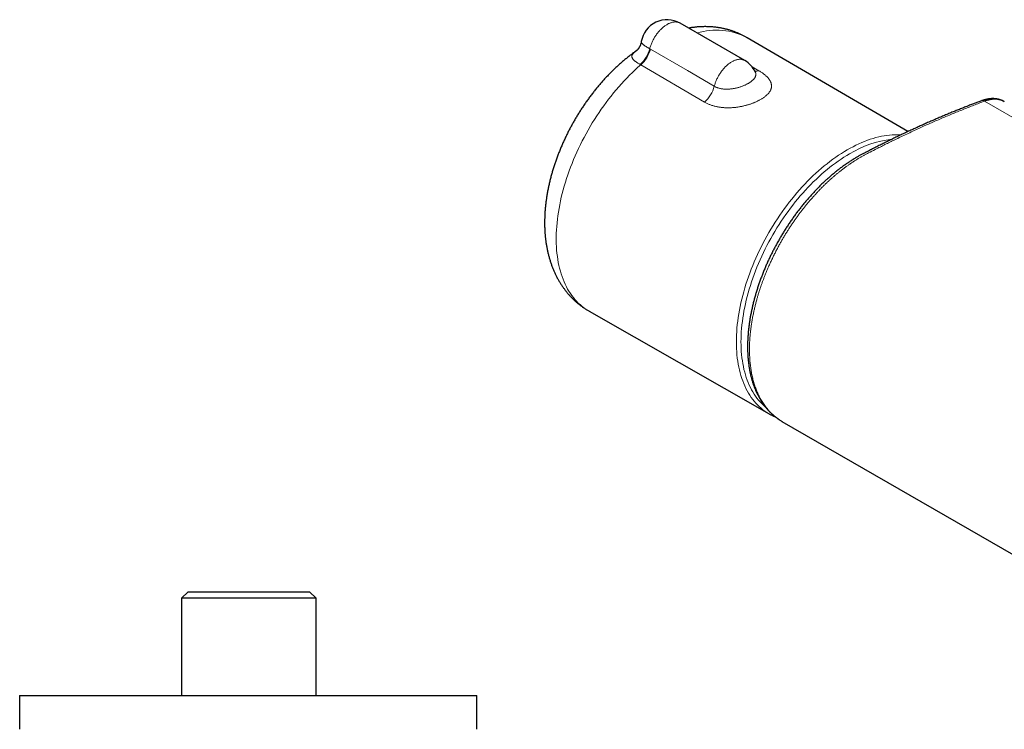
# Model space of a CAD drawing. Header units: millimetres. Extents: x 8 to 757, y 12 to 389.
# Tile 7 of 18: x 424 to 575, y 134 to 243. Entities that reach past the tile are written whole.
import ezdxf

# ---------------------------------------------------------------- set-up
doc = ezdxf.new("R2010")
doc.units = ezdxf.units.MM

msp = doc.modelspace()

# ---------------------------------------------------------------- linework, layer by layer
at = {"color": 7, "linetype": 'Continuous', "lineweight": 30}
for p, q in [((535.08, 236.54), (525.18, 242.25)), ((560.03, 225.65), (535.42, 240.03)), ((536.68, 234.82), (536.68, 234.82)), ((571.32, 230.38), (571.32, 230.38)), ((511.25, 198.17), (538.8, 182.46)), ((540.77, 181.31), (676.53, 102.93)), ((540.77, 181.31), (540.77, 181.31)), ((449.85, 155.22), (448.85, 154.22)), ((448.85, 154.22), (448.85, 139.33)), ((469.45, 154.22), (448.85, 154.22)), ((449.85, 155.22), (468.45, 155.22)), ((469.45, 154.22), (468.45, 155.22)), ((469.45, 139.33), (469.45, 154.22)), ((424.07, 139.33), (424.07, 134.17)), ((424.07, 139.33), (494.07, 139.33)), ((494.07, 134.17), (494.07, 139.33))]:
    msp.add_line(p, q, dxfattribs=at)
at = {"color": 252, "linetype": 'Continuous', "lineweight": 0}
for p, q in [((520.52, 238.35), (520.64, 238.28)), ((519.15, 235.88), (519.07, 235.93)), ((528.91, 230.17), (519.15, 235.88)), ((536.2, 235.57), (537.23, 234.97)), ((707.56, 151.94), (571.79, 230.32))]:
    msp.add_line(p, q, dxfattribs=at)
at = {"color": 252, "linetype": 'Continuous', "lineweight": 0, "flags": 128}
for points in [[(520.52, 238.35), (520.55, 238.48), (520.59, 238.6), (520.63, 238.73), (520.67, 238.85), (520.72, 238.98), (520.77, 239.11), (520.82, 239.23), (520.88, 239.36), (520.94, 239.48), (521, 239.6), (521.06, 239.73), (521.13, 239.85), (521.2, 239.97), (521.27, 240.09), (521.34, 240.2), (521.42, 240.32), (521.49, 240.43), (521.57, 240.55), (521.65, 240.65), (521.74, 240.76), (521.82, 240.87), (521.91, 240.97), (522, 241.07), (522.09, 241.17), (522.18, 241.26), (522.27, 241.35), (522.36, 241.44), (522.46, 241.53), (522.55, 241.61), (522.65, 241.69), (522.74, 241.76), (522.84, 241.83), (522.94, 241.9), (523.03, 241.96), (523.13, 242.02), (523.23, 242.08), (523.33, 242.13), (523.42, 242.18), (523.52, 242.23), (523.62, 242.27), (523.72, 242.3), (523.81, 242.33), (523.91, 242.36), (524, 242.39), (524.09, 242.41), (524.18, 242.42), (524.28, 242.43), (524.36, 242.44), (524.45, 242.44), (524.54, 242.44), (524.62, 242.43), (524.71, 242.42), (524.79, 242.4), (524.87, 242.38), (524.95, 242.36), (525.02, 242.33), (525.09, 242.3), (525.17, 242.26), (525.18, 242.25)], [(520.64, 238.28), (526.29, 234.99), (530.41, 232.6)], [(530.41, 232.6), (530.44, 232.72), (530.48, 232.85), (530.52, 232.97), (530.56, 233.1), (530.61, 233.22), (530.65, 233.35), (530.71, 233.48), (530.76, 233.6), (530.82, 233.72), (530.88, 233.85), (530.94, 233.97), (531, 234.09), (531.07, 234.21), (531.14, 234.33), (531.21, 234.45), (531.29, 234.56), (531.36, 234.67), (531.44, 234.79), (531.52, 234.9), (531.6, 235), (531.69, 235.11), (531.77, 235.21), (531.86, 235.31), (531.95, 235.41), (532.04, 235.51), (532.13, 235.6), (532.22, 235.69), (532.31, 235.77), (532.41, 235.86), (532.5, 235.93), (532.6, 236.01), (532.69, 236.08), (532.79, 236.15), (532.89, 236.22), (532.98, 236.28), (533.08, 236.34), (533.18, 236.39), (533.27, 236.44), (533.37, 236.49), (533.47, 236.53), (533.56, 236.57), (533.66, 236.6), (533.75, 236.63), (533.85, 236.66), (533.94, 236.68), (534.03, 236.7), (534.12, 236.71), (534.21, 236.72), (534.3, 236.72), (534.39, 236.72), (534.47, 236.72), (534.56, 236.71), (534.64, 236.7), (534.72, 236.68), (534.8, 236.66), (534.87, 236.63), (534.95, 236.6), (535.02, 236.57), (535.08, 236.54)], [(519.15, 235.88), (518.72, 235.5), (518.29, 235.1), (517.86, 234.7), (517.44, 234.28), (517.02, 233.86), (516.61, 233.42), (516.2, 232.98), (515.79, 232.52), (515.39, 232.06), (515, 231.58), (514.61, 231.1), (514.22, 230.61), (513.85, 230.11), (513.48, 229.61), (513.11, 229.1), (512.76, 228.58), (512.41, 228.05), (512.07, 227.52), (511.73, 226.98), (511.41, 226.44), (511.09, 225.89), (510.78, 225.34), (510.48, 224.78), (510.19, 224.22), (509.91, 223.66), (509.63, 223.09), (509.37, 222.52), (509.11, 221.95), (508.87, 221.37), (508.63, 220.79), (508.41, 220.22), (508.19, 219.64), (507.99, 219.06), (507.79, 218.48), (507.61, 217.9), (507.44, 217.33), (507.28, 216.75), (507.13, 216.18), (506.99, 215.61), (506.86, 215.04), (506.74, 214.47), (506.64, 213.9), (506.54, 213.34), (506.46, 212.79), (506.39, 212.24), (506.33, 211.69), (506.28, 211.15), (506.24, 210.61), (506.22, 210.08), (506.21, 209.56), (506.21, 209.04), (506.22, 208.53), (506.24, 208.02), (506.27, 207.53), (506.32, 207.04), (506.38, 206.56), (506.45, 206.09), (506.53, 205.63), (506.62, 205.17), (506.72, 204.73), (506.84, 204.3), (506.97, 203.87), (507.1, 203.46), (507.25, 203.06), (507.41, 202.67), (507.58, 202.29), (507.76, 201.92), (507.96, 201.56), (508.16, 201.22), (508.37, 200.89), (508.6, 200.57), (508.83, 200.26), (509.07, 199.97), (509.33, 199.69), (509.59, 199.42), (509.86, 199.17), (510.14, 198.93), (510.43, 198.7), (510.73, 198.49), (511.04, 198.29), (511.25, 198.17)], [(538.72, 182.5), (538.45, 182.67), (538.15, 182.87), (537.85, 183.09), (537.57, 183.32), (537.29, 183.57), (537.03, 183.82), (536.77, 184.09), (536.53, 184.38), (536.29, 184.67), (536.06, 184.98), (535.84, 185.31), (535.64, 185.64), (535.44, 185.99), (535.25, 186.35), (535.08, 186.72), (534.91, 187.1), (534.76, 187.49), (534.62, 187.89), (534.49, 188.31), (534.37, 188.73), (534.26, 189.17), (534.16, 189.61), (534.07, 190.06), (534, 190.53), (533.93, 191), (533.88, 191.48), (533.84, 191.96), (533.81, 192.46), (533.79, 192.96), (533.79, 193.47), (533.79, 193.99), (533.81, 194.51), (533.84, 195.04), (533.88, 195.57), (533.93, 196.11), (534, 196.66), (534.07, 197.21), (534.16, 197.76), (534.26, 198.32), (534.37, 198.88), (534.49, 199.44), (534.62, 200.01), (534.76, 200.58), (534.91, 201.15), (535.08, 201.72), (535.25, 202.29), (535.44, 202.86), (535.64, 203.44), (535.84, 204.01), (536.06, 204.58), (536.29, 205.16), (536.53, 205.73), (536.77, 206.3), (537.03, 206.86), (537.29, 207.43), (537.57, 207.99), (537.85, 208.55), (538.15, 209.1), (538.45, 209.65), (538.76, 210.2), (539.08, 210.74), (539.4, 211.28), (539.74, 211.81), (540.08, 212.33), (540.43, 212.85), (540.78, 213.37), (541.15, 213.87), (541.52, 214.37), (541.89, 214.86), (542.27, 215.34), (542.66, 215.82), (543.05, 216.28), (543.45, 216.74), (543.86, 217.19), (544.26, 217.63), (544.68, 218.06), (545.09, 218.47), (545.51, 218.88), (545.94, 219.28), (546.37, 219.66), (546.8, 220.04), (547.23, 220.4), (547.67, 220.75), (548.1, 221.09), (548.54, 221.42), (548.99, 221.74), (549.43, 222.04), (549.87, 222.33), (550.32, 222.6), (550.76, 222.87), (551.2, 223.12), (551.65, 223.35), (552.09, 223.58), (552.53, 223.78), (552.97, 223.98), (553.41, 224.16), (553.85, 224.33), (554.29, 224.48), (554.72, 224.61), (555.15, 224.74), (555.58, 224.84), (556, 224.94), (556.42, 225.01), (556.84, 225.08), (557.25, 225.13), (557.66, 225.16), (558.07, 225.18), (558.46, 225.18), (558.86, 225.17), (559, 225.16)], [(551.11, 222.26), (550.68, 222), (550.24, 221.73), (549.81, 221.44), (549.37, 221.15), (548.94, 220.84), (548.51, 220.52), (548.08, 220.19), (547.66, 219.84), (547.23, 219.49), (546.81, 219.12), (546.39, 218.74), (545.98, 218.35), (545.56, 217.95), (545.16, 217.54), (544.75, 217.12), (544.35, 216.7), (543.96, 216.26), (543.57, 215.81), (543.18, 215.35), (542.8, 214.89), (542.43, 214.42), (542.06, 213.94), (541.7, 213.45), (541.34, 212.95), (540.99, 212.45), (540.65, 211.94), (540.32, 211.43), (539.99, 210.91), (539.67, 210.38), (539.36, 209.85), (539.06, 209.32), (538.76, 208.78), (538.47, 208.23), (538.2, 207.69), (537.93, 207.14), (537.67, 206.58), (537.42, 206.03), (537.17, 205.47), (536.94, 204.91), (536.72, 204.35), (536.51, 203.79), (536.3, 203.23), (536.11, 202.67), (535.93, 202.11), (535.76, 201.55), (535.6, 200.99), (535.45, 200.43), (535.31, 199.87), (535.18, 199.32), (535.06, 198.77), (534.95, 198.22), (534.86, 197.67), (534.77, 197.13), (534.7, 196.59), (534.63, 196.06), (534.58, 195.53), (534.54, 195.01), (534.52, 194.49), (534.5, 193.98), (534.49, 193.47), (534.5, 192.97), (534.52, 192.48), (534.54, 192), (534.58, 191.52), (534.63, 191.05), (534.7, 190.59), (534.77, 190.14), (534.86, 189.69), (534.95, 189.26), (535.06, 188.83), (535.18, 188.42), (535.31, 188.01), (535.45, 187.62), (535.6, 187.23), (535.76, 186.86), (535.93, 186.5), (536.11, 186.15), (536.3, 185.81), (536.51, 185.48), (536.72, 185.16), (536.94, 184.86), (537.17, 184.57), (537.42, 184.29), (537.67, 184.02), (537.93, 183.77), (538.2, 183.53), (538.24, 183.5)]]:
    msp.add_lwpolyline(points, dxfattribs=at)
at = {"color": 7, "linetype": 'Continuous', "lineweight": 30, "flags": 128}
msp.add_lwpolyline([(538.88, 182.42), (538.76, 182.48), (538.72, 182.5)], dxfattribs=at)
at = {"color": 7, "linetype": 'Continuous', "lineweight": 30}
for centre, start, end in [((523.18, 238.79), 60.0027, 170.7521), ((533.08, 233.07), 25.8416, 60.0027)]:
    msp.add_arc(centre, 4, start, end, dxfattribs=at)
at = {"color": 252, "linetype": 'Continuous', "lineweight": 0}
for centre, radius, start, end in [((530.73, 231.23), 9.97, 61.9741, 107.2694), ((515.78, 239.54), 4.89, 312.3273, 345.9268), ((515.86, 239.59), 4.96, 311.5985, 344.6925), ((536.8, 236.36), 1.45, 262.981, 287.1558), ((525.62, 233.88), 4.96, 311.6338, 345.0517), ((571.49, 229.85), 0.556, 57.176, 107.6123), ((559.4, 208.66), 15.92, 96.5726, 121.3533)]:
    msp.add_arc(centre, radius, start, end, dxfattribs=at)
at = {"color": 7, "linetype": 'Continuous', "lineweight": 30}
for points, knots in [([(535.42, 240.03), (535.37, 240.06), (535.26, 240.13), (535.09, 240.22), (534.89, 240.33), (534.69, 240.43), (534.48, 240.53), (534.28, 240.62), (534.07, 240.71), (533.86, 240.8), (533.65, 240.88), (533.44, 240.96), (533.23, 241.04), (533.01, 241.11), (532.8, 241.18), (532.58, 241.24), (532.36, 241.3), (532.14, 241.36), (531.91, 241.41), (531.69, 241.46), (531.46, 241.5), (531.24, 241.54), (531.01, 241.58), (530.78, 241.61), (530.55, 241.64), (530.31, 241.66), (530.08, 241.68), (529.84, 241.7), (529.61, 241.71), (529.37, 241.72), (529.13, 241.72), (528.89, 241.72), (528.65, 241.72), (528.4, 241.71), (528.16, 241.7), (527.92, 241.68), (527.67, 241.66), (527.42, 241.63), (527.18, 241.6), (526.93, 241.57), (526.7, 241.53), (526.55, 241.51), (526.49, 241.5)], [0, 0, 0, 0, 0.017168, 0.041609, 0.066048, 0.09049, 0.114938, 0.139398, 0.163873, 0.188368, 0.212886, 0.237433, 0.262012, 0.286627, 0.311283, 0.335984, 0.360734, 0.385537, 0.410398, 0.435319, 0.460305, 0.485361, 0.510489, 0.535694, 0.560979, 0.586348, 0.611804, 0.63735, 0.66299, 0.688726, 0.714561, 0.740499, 0.76654, 0.792688, 0.818943, 0.845308, 0.871784, 0.898372, 0.925072, 0.951885, 0.978811, 1, 1, 1, 1]), ([(519.23, 239.43), (519.23, 239.42), (519.22, 239.38), (519.21, 239.31), (519.19, 239.21), (519.16, 239.12), (519.13, 239.02), (519.1, 238.93), (519.07, 238.85), (519.03, 238.76), (518.99, 238.69), (518.95, 238.61), (518.91, 238.54), (518.87, 238.48), (518.84, 238.42), (518.8, 238.36), (518.76, 238.31), (518.72, 238.27), (518.69, 238.23), (518.66, 238.19), (518.63, 238.16), (518.6, 238.13), (518.57, 238.1), (518.55, 238.08), (518.53, 238.06), (518.51, 238.05), (518.5, 238.04), (518.49, 238.03), (518.48, 238.02), (518.48, 238.02), (518.47, 238.01), (518.47, 238.01), (518.47, 238.01)], [0, 0, 0, 0, 0.011597, 0.052771, 0.09672, 0.140292, 0.183442, 0.2261, 0.268191, 0.309634, 0.350347, 0.390253, 0.429284, 0.46739, 0.504541, 0.540728, 0.57597, 0.610303, 0.643785, 0.676488, 0.708496, 0.7399, 0.770795, 0.80128, 0.831453, 0.85485, 0.877647, 0.905821, 0.934039, 0.962447, 0.991151, 1, 1, 1, 1]), ([(518.47, 238.01), (518.44, 237.99), (518.33, 237.92), (518.15, 237.78), (517.9, 237.61), (517.67, 237.43), (517.43, 237.24), (517.19, 237.06), (516.96, 236.87), (516.72, 236.68), (516.49, 236.49), (516.26, 236.29), (516.03, 236.09), (515.8, 235.88), (515.58, 235.68), (515.35, 235.47), (515.13, 235.26), (514.91, 235.05), (514.69, 234.83), (514.47, 234.61), (514.25, 234.39), (514.04, 234.16), (513.82, 233.94), (513.61, 233.71), (513.4, 233.48), (513.2, 233.24), (512.99, 233.01), (512.79, 232.77), (512.58, 232.53), (512.38, 232.29), (512.19, 232.04), (511.99, 231.8), (511.79, 231.55), (511.6, 231.3), (511.41, 231.05), (511.22, 230.79), (511.04, 230.54), (510.85, 230.28), (510.67, 230.02), (510.49, 229.76), (510.31, 229.49), (510.14, 229.23), (509.96, 228.96), (509.79, 228.69), (509.62, 228.42), (509.46, 228.15), (509.29, 227.88), (509.13, 227.61), (508.97, 227.33), (508.81, 227.06), (508.66, 226.78), (508.5, 226.5), (508.35, 226.22), (508.2, 225.94), (508.06, 225.65), (507.92, 225.37), (507.77, 225.08), (507.64, 224.8), (507.5, 224.51), (507.37, 224.22), (507.24, 223.93), (507.11, 223.64), (506.99, 223.35), (506.86, 223.06), (506.74, 222.77), (506.63, 222.48), (506.51, 222.18), (506.4, 221.89), (506.29, 221.6), (506.19, 221.3), (506.08, 221), (505.98, 220.71), (505.89, 220.41), (505.79, 220.11), (505.7, 219.82), (505.61, 219.52), (505.53, 219.22), (505.44, 218.92), (505.36, 218.62), (505.29, 218.32), (505.21, 218.03), (505.14, 217.73), (505.08, 217.43), (505.01, 217.13), (504.95, 216.83), (504.89, 216.53), (504.84, 216.23), (504.79, 215.93), (504.74, 215.63), (504.7, 215.34), (504.65, 215.04), (504.62, 214.74), (504.58, 214.44), (504.55, 214.15), (504.52, 213.85), (504.5, 213.56), (504.48, 213.26), (504.46, 212.97), (504.45, 212.68), (504.44, 212.38), (504.43, 212.09), (504.43, 211.8), (504.43, 211.51), (504.43, 211.22), (504.44, 210.94), (504.45, 210.65), (504.47, 210.37), (504.49, 210.08), (504.51, 209.8), (504.54, 209.52), (504.57, 209.24), (504.6, 208.97), (504.64, 208.69), (504.68, 208.42), (504.73, 208.15), (504.77, 207.88), (504.83, 207.61), (504.88, 207.35), (504.94, 207.09), (505.01, 206.83), (505.07, 206.57), (505.14, 206.31), (505.22, 206.06), (505.3, 205.81), (505.38, 205.56), (505.46, 205.32), (505.55, 205.08), (505.64, 204.84), (505.74, 204.6), (505.83, 204.37), (505.94, 204.14), (506.04, 203.91), (506.15, 203.69), (506.26, 203.47), (506.37, 203.25), (506.49, 203.03), (506.61, 202.82), (506.74, 202.61), (506.86, 202.41), (506.99, 202.21), (507.13, 202.01), (507.26, 201.81), (507.4, 201.62), (507.54, 201.43), (507.69, 201.24), (507.83, 201.06), (507.98, 200.88), (508.13, 200.71), (508.29, 200.53), (508.45, 200.37), (508.61, 200.2), (508.77, 200.04), (508.94, 199.88), (509.1, 199.72), (509.27, 199.57), (509.45, 199.42), (509.62, 199.28), (509.8, 199.14), (509.98, 199), (510.16, 198.87), (510.35, 198.74), (510.53, 198.61), (510.72, 198.49), (510.91, 198.37), (511.09, 198.26), (511.2, 198.2), (511.25, 198.17)], [0, 0, 0, 0, 0.00224, 0.008604, 0.014966, 0.021325, 0.027681, 0.034033, 0.040382, 0.046728, 0.053069, 0.059406, 0.065738, 0.072066, 0.078389, 0.084708, 0.091022, 0.097331, 0.103636, 0.109936, 0.116231, 0.122522, 0.128808, 0.13509, 0.141368, 0.147641, 0.153911, 0.160177, 0.166438, 0.172697, 0.178951, 0.185203, 0.191451, 0.197696, 0.203939, 0.210178, 0.216416, 0.222651, 0.228884, 0.235115, 0.241344, 0.247572, 0.253799, 0.260024, 0.266248, 0.272472, 0.278695, 0.284918, 0.291141, 0.297363, 0.303586, 0.309809, 0.316033, 0.322257, 0.328483, 0.33471, 0.340937, 0.347167, 0.353398, 0.359631, 0.365867, 0.372104, 0.378345, 0.384587, 0.390833, 0.397082, 0.403334, 0.409589, 0.415848, 0.422111, 0.428378, 0.434649, 0.440923, 0.447203, 0.453487, 0.459775, 0.466068, 0.472366, 0.478669, 0.484977, 0.49129, 0.497608, 0.503931, 0.51026, 0.516593, 0.522932, 0.529276, 0.535625, 0.541978, 0.548337, 0.554699, 0.561067, 0.567438, 0.573813, 0.580192, 0.586573, 0.592958, 0.599344, 0.605732, 0.612121, 0.618511, 0.6249, 0.631288, 0.637674, 0.644057, 0.650436, 0.65681, 0.663179, 0.669541, 0.675895, 0.68224, 0.688575, 0.694898, 0.70121, 0.707508, 0.713791, 0.720059, 0.726309, 0.732542, 0.738756, 0.74495, 0.751124, 0.757276, 0.763405, 0.769511, 0.775594, 0.781653, 0.787687, 0.793696, 0.79968, 0.805638, 0.811572, 0.817479, 0.823361, 0.829218, 0.83505, 0.840857, 0.84664, 0.852399, 0.858134, 0.863847, 0.869537, 0.875205, 0.880853, 0.88648, 0.892087, 0.897675, 0.903246, 0.908799, 0.914335, 0.919856, 0.925363, 0.930855, 0.936335, 0.941802, 0.947258, 0.952705, 0.958141, 0.96357, 0.968991, 0.974405, 0.979814, 0.985218, 0.990618, 0.996016, 1, 1, 1, 1]), ([(536.76, 234.68), (536.76, 234.68), (536.76, 234.68), (536.76, 234.68), (536.76, 234.68), (536.75, 234.69), (536.74, 234.71), (536.73, 234.72), (536.72, 234.74), (536.7, 234.77), (536.69, 234.79), (536.68, 234.81), (536.68, 234.82)], [0, 0, 0, 0, 0.020628, 0.133308, 0.245284, 0.356714, 0.467781, 0.578697, 0.689681, 0.801137, 0.942291, 1, 1, 1, 1]), ([(574.8, 230.24), (574.79, 230.25), (574.75, 230.27), (574.67, 230.32), (574.56, 230.37), (574.46, 230.42), (574.35, 230.46), (574.24, 230.5), (574.12, 230.54), (574.01, 230.58), (573.89, 230.61), (573.77, 230.63), (573.65, 230.65), (573.53, 230.67), (573.41, 230.69), (573.28, 230.7), (573.16, 230.7), (573.03, 230.71), (572.9, 230.7), (572.77, 230.7), (572.64, 230.69), (572.51, 230.67), (572.38, 230.66), (572.24, 230.63), (572.11, 230.61), (571.97, 230.58), (571.83, 230.54), (571.7, 230.5), (571.56, 230.46), (571.43, 230.42), (571.36, 230.39), (571.32, 230.38)], [0, 0, 0, 0, 0.009216, 0.04333, 0.077401, 0.111466, 0.145559, 0.179722, 0.213999, 0.248432, 0.283063, 0.317933, 0.353092, 0.388316, 0.423564, 0.458926, 0.494422, 0.530073, 0.565896, 0.601908, 0.638122, 0.674552, 0.711206, 0.748094, 0.785221, 0.822593, 0.860261, 0.897681, 0.935488, 0.973136, 1, 1, 1, 1]), ([(574.8, 230.24), (574.76, 230.27), (574.68, 230.31), (574.57, 230.36), (574.46, 230.41), (574.36, 230.45), (574.25, 230.48), (574.14, 230.52), (574.03, 230.54), (573.92, 230.57), (573.76, 230.59), (573.57, 230.61), (573.33, 230.62), (573.12, 230.61), (572.96, 230.6), (572.83, 230.58), (572.7, 230.56), (572.57, 230.54), (572.44, 230.51), (572.31, 230.48), (572.18, 230.45), (572.01, 230.39), (571.88, 230.35), (571.79, 230.32)], [0, 0, 0, 0, 0.054522, 0.094098, 0.133674, 0.173341, 0.213009, 0.25277, 0.29253, 0.332385, 0.372239, 0.450802, 0.529546, 0.608472, 0.64803, 0.687588, 0.727238, 0.766888, 0.80663, 0.846373, 0.886209, 0.926045, 1, 1, 1, 1]), ([(571.32, 230.38), (571.13, 230.31), (570.76, 230.17), (570.2, 229.96), (569.63, 229.74), (569.03, 229.5), (568.4, 229.26), (567.76, 229), (567.11, 228.74), (566.47, 228.48), (565.82, 228.21), (565.17, 227.94), (564.53, 227.66), (563.88, 227.38), (563.23, 227.1), (562.58, 226.81), (561.93, 226.52), (561.29, 226.23), (560.64, 225.93), (559.99, 225.63), (559.34, 225.32), (558.69, 225.02), (558.05, 224.71), (557.4, 224.39), (556.75, 224.07), (556.1, 223.75), (555.46, 223.43), (554.81, 223.1), (554.16, 222.77), (553.65, 222.5), (553.28, 222.31), (553.05, 222.19), (552.85, 222.09), (552.65, 221.98), (552.45, 221.87), (552.24, 221.75), (552.03, 221.62), (551.8, 221.48), (551.57, 221.34), (551.34, 221.2), (551.12, 221.05), (550.89, 220.9), (550.66, 220.75), (550.43, 220.59), (550.21, 220.43), (549.98, 220.26), (549.75, 220.09), (549.53, 219.92), (549.3, 219.75), (549.08, 219.57), (548.86, 219.39), (548.63, 219.21), (548.41, 219.02), (548.19, 218.83), (547.97, 218.64), (547.76, 218.45), (547.54, 218.25), (547.32, 218.05), (547.11, 217.85), (546.89, 217.65), (546.68, 217.44), (546.47, 217.23), (546.26, 217.01), (546.05, 216.8), (545.84, 216.58), (545.63, 216.36), (545.42, 216.14), (545.22, 215.91), (545.02, 215.68), (544.81, 215.45), (544.61, 215.22), (544.41, 214.99), (544.22, 214.75), (544.02, 214.51), (543.82, 214.27), (543.63, 214.02), (543.44, 213.78), (543.24, 213.53), (543.05, 213.28), (542.87, 213.02), (542.68, 212.77), (542.5, 212.51), (542.31, 212.25), (542.13, 212), (541.95, 211.73), (541.78, 211.47), (541.6, 211.21), (541.43, 210.94), (541.26, 210.68), (541.09, 210.41), (540.93, 210.14), (540.76, 209.87), (540.6, 209.6), (540.44, 209.33), (540.29, 209.05), (540.13, 208.78), (539.98, 208.5), (539.83, 208.23), (539.68, 207.95), (539.53, 207.67), (539.39, 207.39), (539.24, 207.1), (539.1, 206.82), (538.96, 206.53), (538.83, 206.25), (538.69, 205.96), (538.56, 205.67), (538.43, 205.38), (538.31, 205.1), (538.18, 204.81), (538.06, 204.52), (537.94, 204.23), (537.83, 203.94), (537.72, 203.65), (537.61, 203.36), (537.5, 203.07), (537.39, 202.78), (537.29, 202.49), (537.19, 202.2), (537.09, 201.91), (537, 201.62), (536.91, 201.33), (536.82, 201.04), (536.73, 200.75), (536.65, 200.46), (536.57, 200.17), (536.49, 199.88), (536.42, 199.59), (536.34, 199.3), (536.28, 199.01), (536.21, 198.72), (536.15, 198.44), (536.09, 198.15), (536.03, 197.87), (535.97, 197.58), (535.92, 197.3), (535.87, 197.01), (535.83, 196.73), (535.78, 196.45), (535.74, 196.16), (535.71, 195.88), (535.67, 195.6), (535.64, 195.33), (535.61, 195.05), (535.59, 194.77), (535.57, 194.5), (535.55, 194.22), (535.53, 193.95), (535.52, 193.68), (535.51, 193.41), (535.5, 193.14), (535.5, 192.88), (535.5, 192.61), (535.5, 192.35), (535.51, 192.09), (535.52, 191.84), (535.53, 191.58), (535.54, 191.32), (535.56, 191.07), (535.58, 190.82), (535.61, 190.57), (535.63, 190.32), (535.67, 190.07), (535.7, 189.83), (535.73, 189.59), (535.77, 189.35), (535.82, 189.11), (535.86, 188.87), (535.91, 188.63), (535.96, 188.4), (536.02, 188.17), (536.08, 187.95), (536.14, 187.72), (536.2, 187.5), (536.27, 187.28), (536.34, 187.07), (536.41, 186.86), (536.49, 186.65), (536.57, 186.44), (536.65, 186.23), (536.74, 186.03), (536.82, 185.83), (536.91, 185.63), (537.01, 185.44), (537.11, 185.25), (537.21, 185.06), (537.31, 184.88), (537.41, 184.69), (537.52, 184.52), (537.63, 184.34), (537.74, 184.17), (537.86, 184), (537.98, 183.84), (538.1, 183.68), (538.22, 183.52), (538.35, 183.36), (538.48, 183.21), (538.61, 183.06), (538.74, 182.92), (538.88, 182.78), (539.02, 182.64), (539.16, 182.51), (539.3, 182.37), (539.45, 182.24), (539.6, 182.12), (539.75, 182), (539.9, 181.88), (540.05, 181.77), (540.21, 181.66), (540.37, 181.55), (540.5, 181.47), (540.57, 181.42), (540.6, 181.41)], [0, 0, 0, 0, 0.009903, 0.01917, 0.029181, 0.039428, 0.050546, 0.06167, 0.072799, 0.083934, 0.095069, 0.106205, 0.117342, 0.128481, 0.139622, 0.15077, 0.161915, 0.173052, 0.184181, 0.195304, 0.206419, 0.217528, 0.228631, 0.239729, 0.250821, 0.261908, 0.27299, 0.284068, 0.295143, 0.30618, 0.310444, 0.314215, 0.317632, 0.320793, 0.324171, 0.327538, 0.331389, 0.33524, 0.339093, 0.342947, 0.346803, 0.350664, 0.354529, 0.3584, 0.362278, 0.366166, 0.370042, 0.373913, 0.37778, 0.381644, 0.385506, 0.389367, 0.393228, 0.39709, 0.400954, 0.404772, 0.408612, 0.412458, 0.416308, 0.420161, 0.424014, 0.427864, 0.431709, 0.435548, 0.439377, 0.443217, 0.447061, 0.450902, 0.454742, 0.458581, 0.46242, 0.46626, 0.470102, 0.473947, 0.477797, 0.481652, 0.485511, 0.489374, 0.493239, 0.497104, 0.500968, 0.504829, 0.508685, 0.512535, 0.516375, 0.520226, 0.524069, 0.527907, 0.531738, 0.535565, 0.539389, 0.543209, 0.547028, 0.550847, 0.554665, 0.558485, 0.562306, 0.566131, 0.569959, 0.573793, 0.577632, 0.581478, 0.585333, 0.589196, 0.593072, 0.596908, 0.600758, 0.604617, 0.608482, 0.612349, 0.616214, 0.620073, 0.623921, 0.627755, 0.631563, 0.635399, 0.639234, 0.643068, 0.646902, 0.650738, 0.654576, 0.658417, 0.662262, 0.666112, 0.669973, 0.673825, 0.677678, 0.681531, 0.685385, 0.689238, 0.693091, 0.696944, 0.700796, 0.704647, 0.708475, 0.712342, 0.716206, 0.720068, 0.723928, 0.727788, 0.731649, 0.735511, 0.739375, 0.743243, 0.747119, 0.750994, 0.754864, 0.758728, 0.762587, 0.766442, 0.770295, 0.774147, 0.777997, 0.78185, 0.785686, 0.789503, 0.79334, 0.797192, 0.801056, 0.804928, 0.808804, 0.81268, 0.81655, 0.820409, 0.824172, 0.828074, 0.831967, 0.835849, 0.839722, 0.843586, 0.847444, 0.851294, 0.855139, 0.858978, 0.862814, 0.866646, 0.870475, 0.874302, 0.878129, 0.881955, 0.885781, 0.889609, 0.893439, 0.897267, 0.901099, 0.904921, 0.908732, 0.912532, 0.916321, 0.920101, 0.923872, 0.927636, 0.931393, 0.935144, 0.938891, 0.942633, 0.946374, 0.950112, 0.953851, 0.95759, 0.96133, 0.965073, 0.96882, 0.972574, 0.97632, 0.980021, 0.983731, 0.987447, 0.991166, 0.994881, 0.998591, 1, 1, 1, 1]), ([(538.88, 182.42), (538.91, 182.4), (538.99, 182.35), (539.13, 182.28), (539.3, 182.2), (539.47, 182.12), (539.62, 182.05), (539.72, 182.01), (539.76, 181.99)], [0, 0, 0, 0, 0.1013639, 0.293368, 0.4853845, 0.6774259, 0.8695047, 1, 1, 1, 1]), ([(540.63, 181.39), (540.65, 181.38), (540.7, 181.35), (540.75, 181.32), (540.77, 181.31)], [0, 0, 0, 0, 0.459448, 1, 1, 1, 1])]:
    msp.add_open_spline(points, degree=3, knots=knots, dxfattribs=at)
at = {"color": 252, "linetype": 'Continuous', "lineweight": 0}
for points, knots in [([(519.23, 239.43), (519.23, 239.42), (519.23, 239.4), (519.23, 239.36), (519.24, 239.31), (519.26, 239.26), (519.3, 239.21), (519.34, 239.16), (519.39, 239.1), (519.46, 239.03), (519.54, 238.97), (519.63, 238.9), (519.73, 238.83), (519.84, 238.76), (519.95, 238.68), (520.08, 238.6), (520.22, 238.52), (520.36, 238.44), (520.47, 238.38), (520.52, 238.35)], [0, 0, 0, 0, 0.033711, 0.0879035, 0.1422194, 0.1966593, 0.251224, 0.3130581, 0.3751116, 0.4373533, 0.499856, 0.5625542, 0.6254863, 0.6873419, 0.7494256, 0.8117059, 0.8742554, 0.9370076, 1, 1, 1, 1]), ([(519.07, 235.93), (519.01, 235.96), (518.89, 236.02), (518.72, 236.12), (518.57, 236.22), (518.43, 236.32), (518.3, 236.42), (518.18, 236.51), (518.08, 236.61), (517.99, 236.7), (517.92, 236.8), (517.86, 236.89), (517.82, 236.98), (517.8, 237.07), (517.79, 237.16), (517.79, 237.25), (517.82, 237.34), (517.86, 237.43), (517.92, 237.52), (517.98, 237.6), (518.04, 237.66), (518.11, 237.73), (518.21, 237.82), (518.34, 237.92), (518.44, 237.99), (518.49, 238.03)], [0, 0, 0, 0, 0.040968, 0.082112, 0.123433, 0.164933, 0.20661, 0.248462, 0.291022, 0.333758, 0.376668, 0.419747, 0.462988, 0.506387, 0.553081, 0.599953, 0.646992, 0.694191, 0.741539, 0.789028, 0.815413, 0.841799, 0.894735, 0.947832, 1, 1, 1, 1]), ([(537.23, 234.97), (537.28, 234.95), (537.37, 234.89), (537.52, 234.8), (537.68, 234.69), (537.85, 234.58), (538.01, 234.46), (538.15, 234.34), (538.3, 234.22), (538.42, 234.1), (538.54, 233.98), (538.65, 233.86), (538.76, 233.72), (538.87, 233.57), (538.96, 233.42), (539.02, 233.29), (539.07, 233.18), (539.11, 233.06), (539.14, 232.93), (539.17, 232.79), (539.17, 232.64), (539.16, 232.49), (539.14, 232.36), (539.12, 232.25), (539.08, 232.15), (539.04, 232.05), (538.99, 231.93), (538.91, 231.81), (538.83, 231.68), (538.74, 231.56), (538.63, 231.44), (538.52, 231.32), (538.41, 231.22), (538.3, 231.12), (538.16, 231.01), (538.01, 230.89), (537.84, 230.78), (537.66, 230.66), (537.47, 230.55), (537.29, 230.46), (537.14, 230.38), (536.99, 230.3), (536.82, 230.23), (536.63, 230.14), (536.44, 230.06), (536.24, 229.99), (536.03, 229.91), (535.84, 229.85), (535.67, 229.79), (535.49, 229.74), (535.29, 229.68), (535.06, 229.63), (534.84, 229.57), (534.61, 229.52), (534.38, 229.48), (534.15, 229.44), (533.91, 229.4), (533.68, 229.37), (533.43, 229.35), (533.17, 229.33), (532.91, 229.31), (532.64, 229.31), (532.38, 229.31), (532.12, 229.31), (531.86, 229.33), (531.6, 229.35), (531.35, 229.38), (531.1, 229.42), (530.86, 229.46), (530.62, 229.51), (530.39, 229.57), (530.16, 229.63), (529.94, 229.7), (529.72, 229.78), (529.51, 229.87), (529.3, 229.96), (529.1, 230.06), (528.98, 230.14), (528.91, 230.17)], [0, 0, 0, 0, 0.010421, 0.020842, 0.034811, 0.048786, 0.062755, 0.07683, 0.09091, 0.104984, 0.117693, 0.130402, 0.147491, 0.164591, 0.181679, 0.194616, 0.207552, 0.220113, 0.232674, 0.249575, 0.266486, 0.283386, 0.29619, 0.308994, 0.319235, 0.329477, 0.343223, 0.356977, 0.370724, 0.384604, 0.398492, 0.412372, 0.422798, 0.433224, 0.447233, 0.46125, 0.475258, 0.489421, 0.503592, 0.517754, 0.526692, 0.53563, 0.547581, 0.559537, 0.571488, 0.583462, 0.595441, 0.607415, 0.616423, 0.62543, 0.637617, 0.649809, 0.661996, 0.674274, 0.686558, 0.698836, 0.711204, 0.723576, 0.735944, 0.749875, 0.763806, 0.777795, 0.791784, 0.805832, 0.819881, 0.833985, 0.84809, 0.861764, 0.875438, 0.889162, 0.902886, 0.916662, 0.930437, 0.944262, 0.958087, 0.972046, 0.986006, 1, 1, 1, 1]), ([(530.41, 232.6), (530.46, 232.57), (530.57, 232.51), (530.74, 232.43), (530.92, 232.36), (531.09, 232.31), (531.26, 232.26), (531.45, 232.22), (531.63, 232.19), (531.82, 232.17), (532, 232.16), (532.18, 232.15), (532.36, 232.15), (532.54, 232.16), (532.72, 232.17), (532.9, 232.18), (533.1, 232.21), (533.3, 232.24), (533.52, 232.27), (533.73, 232.32), (533.94, 232.37), (534.15, 232.43), (534.35, 232.49), (534.55, 232.56), (534.75, 232.63), (534.93, 232.71), (535.12, 232.79), (535.29, 232.87), (535.46, 232.96), (535.62, 233.04), (535.77, 233.13), (535.91, 233.22), (536.04, 233.32), (536.16, 233.41), (536.28, 233.51), (536.39, 233.62), (536.49, 233.73), (536.58, 233.85), (536.65, 233.96), (536.7, 234.07), (536.74, 234.17), (536.76, 234.27), (536.77, 234.36), (536.78, 234.45), (536.77, 234.55), (536.75, 234.63), (536.73, 234.71), (536.7, 234.77), (536.69, 234.8), (536.68, 234.82)], [0, 0, 0, 0, 0.023661, 0.047434, 0.068213, 0.089067, 0.109996, 0.130999, 0.152077, 0.173229, 0.191989, 0.210798, 0.229658, 0.248567, 0.267524, 0.28653, 0.305584, 0.328003, 0.350497, 0.373068, 0.395713, 0.418435, 0.441231, 0.463714, 0.486268, 0.508895, 0.531593, 0.554364, 0.577208, 0.599323, 0.621504, 0.643753, 0.666069, 0.688455, 0.71091, 0.736405, 0.762004, 0.78771, 0.813524, 0.839451, 0.859622, 0.879848, 0.900131, 0.92047, 0.940869, 0.961327, 0.97606, 0.990793, 1, 1, 1, 1]), ([(571.79, 230.32), (571.52, 230.22), (570.97, 230.01), (570.14, 229.69), (569.32, 229.37), (568.49, 229.04), (567.65, 228.71), (566.81, 228.36), (565.97, 228.01), (565.13, 227.65), (564.28, 227.29), (563.42, 226.91), (562.56, 226.53), (561.68, 226.13), (560.78, 225.71), (559.86, 225.28), (558.94, 224.85), (558.08, 224.43), (557.28, 224.04), (556.54, 223.67), (555.79, 223.3), (554.96, 222.87), (554.24, 222.5), (553.65, 222.2), (553.28, 222), (552.91, 221.8), (552.54, 221.58), (552.17, 221.36), (551.8, 221.12), (551.43, 220.88), (551.06, 220.63), (550.69, 220.36), (550.32, 220.09), (549.95, 219.81), (549.58, 219.52), (549.21, 219.22), (548.85, 218.92), (548.48, 218.6), (548.12, 218.28), (547.76, 217.95), (547.4, 217.61), (547.05, 217.27), (546.7, 216.92), (546.35, 216.56), (546.01, 216.19), (545.67, 215.81), (545.33, 215.43), (544.99, 215.05), (544.66, 214.65), (544.33, 214.25), (544.01, 213.84), (543.68, 213.42), (543.37, 213), (543.05, 212.58), (542.74, 212.14), (542.44, 211.7), (542.13, 211.25), (541.84, 210.8), (541.54, 210.34), (541.26, 209.87), (540.97, 209.4), (540.7, 208.92), (540.41, 208.42), (540.13, 207.9), (539.84, 207.35), (539.56, 206.8), (539.29, 206.24), (539.03, 205.68), (538.8, 205.19), (538.62, 204.77), (538.47, 204.42), (538.33, 204.07), (538.17, 203.69), (538.01, 203.27), (537.83, 202.81), (537.67, 202.35), (537.51, 201.89), (537.36, 201.43), (537.21, 200.97), (537.07, 200.51), (536.93, 200.01), (536.78, 199.47), (536.64, 198.91), (536.5, 198.34), (536.4, 197.85), (536.31, 197.43), (536.25, 197.09), (536.19, 196.75), (536.12, 196.33), (536.05, 195.85), (535.98, 195.29), (535.91, 194.74), (535.87, 194.19), (535.83, 193.66), (535.81, 193.14), (535.79, 192.62), (535.79, 192.17), (535.8, 191.8), (535.81, 191.5), (535.82, 191.21), (535.84, 190.88), (535.87, 190.52), (535.9, 190.14), (535.95, 189.75), (536, 189.38), (536.06, 189.01), (536.12, 188.64), (536.2, 188.28), (536.28, 187.92), (536.37, 187.58), (536.46, 187.23), (536.57, 186.89), (536.68, 186.56), (536.8, 186.24), (536.92, 185.92), (537.06, 185.61), (537.2, 185.29), (537.36, 184.97), (537.54, 184.64), (537.73, 184.32), (537.93, 184.02), (538.13, 183.72), (538.33, 183.45), (538.53, 183.21), (538.72, 182.99), (538.91, 182.78), (539.11, 182.58), (539.32, 182.38), (539.52, 182.2), (539.72, 182.03), (539.91, 181.88), (540.11, 181.73), (540.35, 181.57), (540.56, 181.43), (540.72, 181.34), (540.77, 181.31)], [0, 0, 0, 0, 0.014162, 0.028323, 0.042487, 0.056651, 0.070966, 0.085281, 0.099599, 0.113916, 0.128541, 0.143165, 0.157792, 0.172418, 0.188032, 0.203646, 0.219262, 0.234878, 0.247434, 0.25999, 0.272547, 0.285104, 0.302573, 0.308824, 0.315075, 0.321325, 0.327593, 0.333862, 0.34013, 0.34642, 0.352711, 0.359002, 0.365319, 0.371637, 0.377955, 0.384308, 0.390662, 0.397028, 0.403394, 0.409689, 0.415985, 0.42228, 0.428602, 0.434926, 0.441248, 0.447589, 0.453929, 0.460282, 0.466635, 0.473006, 0.479377, 0.485748, 0.492146, 0.498546, 0.504944, 0.511461, 0.517979, 0.524497, 0.531014, 0.537585, 0.544159, 0.550732, 0.557303, 0.564708, 0.572114, 0.579518, 0.586967, 0.594418, 0.601867, 0.606461, 0.611056, 0.615655, 0.620254, 0.626261, 0.632268, 0.638276, 0.644282, 0.650332, 0.656382, 0.662433, 0.668482, 0.675994, 0.683507, 0.69104, 0.698573, 0.703167, 0.70776, 0.712358, 0.716956, 0.724579, 0.732203, 0.739848, 0.747492, 0.754958, 0.762424, 0.76991, 0.777397, 0.781863, 0.78633, 0.790801, 0.795271, 0.801263, 0.807255, 0.813247, 0.819262, 0.825278, 0.831293, 0.837336, 0.843379, 0.849433, 0.855486, 0.861568, 0.86765, 0.873732, 0.879838, 0.885945, 0.892052, 0.899028, 0.906005, 0.912981, 0.919995, 0.92701, 0.934024, 0.939763, 0.945503, 0.951242, 0.957002, 0.962762, 0.968522, 0.973643, 0.978765, 0.983892, 0.98902, 0.996227, 1, 1, 1, 1])]:
    msp.add_open_spline(points, degree=3, knots=knots, dxfattribs=at)

doc.saveas('drawing.dxf')
